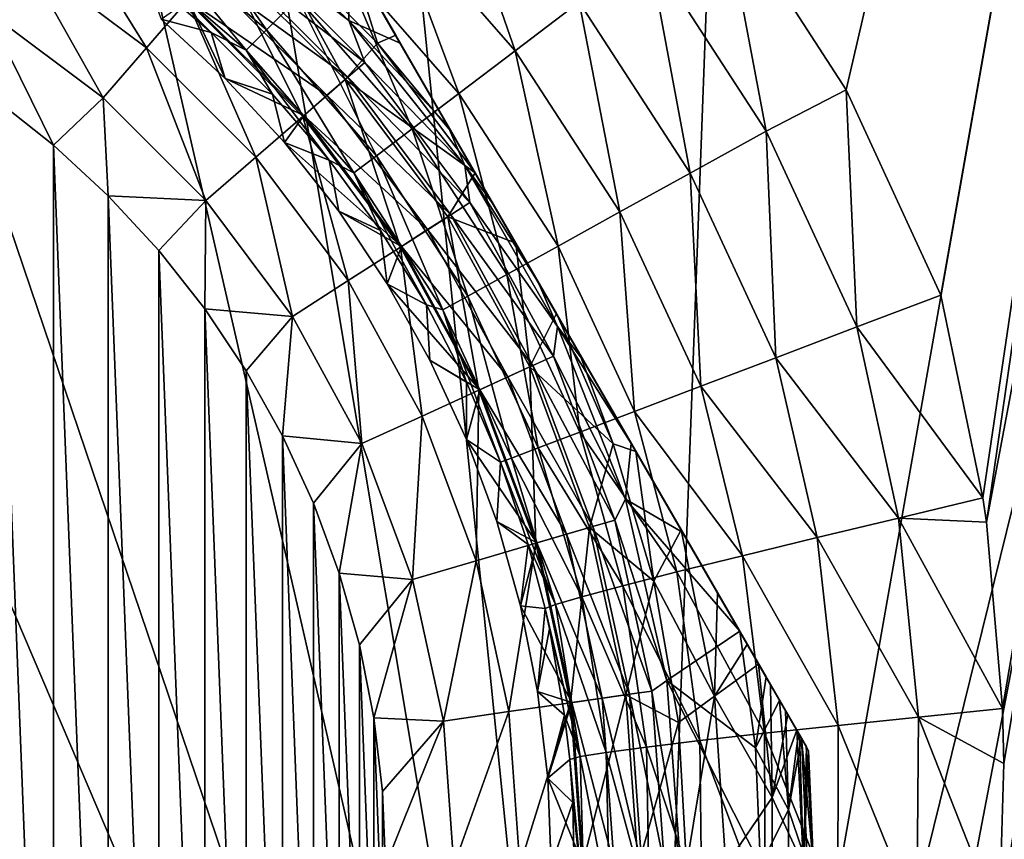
# Model space of a CAD drawing. Header units: metres. Extents: x -42 to 163, y -93 to 90.
# Tile 75 of 232: x 46.97 to 54.49, y -23.83 to -17.57. Entities that reach past the tile are written whole.
import ezdxf

# ---------------------------------------------------------------- set-up
doc = ezdxf.new("R2010")
doc.units = ezdxf.units.M
doc.layers.add('solid_500770_SW0001', color=7, linetype='CONTINUOUS')

msp = doc.modelspace()

# ---------------------------------------------------------------- linework, layer by layer
at = {"layer": 'solid_500770_SW0001'}
for points in [[(56.514248, -38.315102, -12.948243), (18.35524, -1.03225, -12.923228), (18.5, 0, -12.95)], [(56.514248, -38.315102, -12.948243), (18.5, 0, -12.95), (51.630558, -33.130558, -12.95)], [(43.829685, -14.84155, -12.95), (51.630558, -33.130558, -12.95), (18.5, 0, -12.95)], [(53.27861, -18.107286, 12.95), (57.427971, -0.25179, 12.95), (52.331524, -16.644592, 12.95)], [(53.27861, -18.107286, 12.95), (54.003281, -19.674183, 12.95), (57.427971, -0.25179, 12.95)], [(57.427971, -0.25179, 12.95), (54.003281, -19.674183, 12.95), (54.3237, -21.221928, 12.93681)], [(57.427971, -0.25179, 12.95), (54.3237, -21.221928, 12.93681), (54.35017, -21.407619, 12.934045)], [(58.308689, -0.407089, 12.919084), (57.427971, -0.25179, 12.95), (54.35017, -21.407619, 12.934045)], [(58.308689, -0.407089, 12.919084), (54.38517, -25.144787, 12.881929), (53.413803, -32.350239, 12.84819)], [(59.185207, -0.561641, 12.826481), (58.308689, -0.407089, 12.919084), (53.413803, -32.350239, 12.84819)], [(58.308689, -0.407089, 12.919084), (54.35017, -21.407619, 12.934045), (54.473038, -22.830414, 12.9105)], [(58.308689, -0.407089, 12.919084), (54.447483, -24.462563, 12.887679), (54.38517, -25.144787, 12.881929)], [(58.308689, -0.407089, 12.919084), (54.483219, -23.249458, 12.90375), (54.447483, -24.462563, 12.887679)], [(58.308689, -0.407089, 12.919084), (54.473038, -22.830414, 12.9105), (54.483219, -23.249458, 12.90375)], [(59.185207, -0.561641, 12.826481), (53.413803, -32.350239, 12.84819), (54.291561, -31.965981, 12.722188)], [(60.053333, -0.714711, 12.672635), (59.185207, -0.561641, 12.826481), (54.291561, -31.965981, 12.722188)], [(60.053333, -0.714711, 12.672635), (54.291561, -31.965981, 12.722188), (54.581406, -31.83931, 12.669272)], [(55.226353, -39.602997, -12.78924), (18.210615, -2.056118, -12.843356), (18.35524, -1.03225, -12.923228)], [(56.514248, -38.315102, -12.948243), (55.226353, -39.602997, -12.78924), (18.35524, -1.03225, -12.923228)], [(55.226353, -39.602997, -12.78924), (18.068186, -3.068632, -12.711252), (18.210615, -2.056118, -12.843356)], [(53.967102, -40.862244, -12.37532), (17.928152, -4.063536, -12.528332), (18.068186, -3.068632, -12.711252)], [(55.226353, -39.602997, -12.78924), (53.967102, -40.862244, -12.37532), (18.068186, -3.068632, -12.711252)], [(53.967102, -40.862244, -12.37532), (17.791296, -5.035288, -12.296576), (17.928152, -4.063536, -12.528332)], [(52.761547, -42.067799, -11.714679), (17.65856, -5.979468, -12.018324), (17.791296, -5.035288, -12.296576)], [(53.967102, -40.862244, -12.37532), (52.761547, -42.067799, -11.714679), (17.791296, -5.035288, -12.296576)], [(52.761547, -42.067799, -11.714679), (17.530245, -6.890572, -11.696586), (17.65856, -5.979468, -12.018324)], [(51.633751, -43.195599, -10.820447), (17.407103, -7.765442, -11.334347), (17.530245, -6.890572, -11.696586)], [(52.761547, -42.067799, -11.714679), (51.633751, -43.195599, -10.820447), (17.530245, -6.890572, -11.696586)], [(51.633751, -43.195599, -10.820447), (17.289606, -8.601012, -10.934836), (17.407103, -7.765442, -11.334347)], [(51.633751, -43.195599, -10.820447), (17.177889, -9.394261, -10.501533), (17.289606, -8.601012, -10.934836)], [(50.606339, -44.223011, -9.710581), (17.072445, -10.143663, -10.037726), (17.177889, -9.394261, -10.501533)], [(51.633751, -43.195599, -10.820447), (50.606339, -44.223011, -9.710581), (17.177889, -9.394261, -10.501533)], [(50.606339, -44.223011, -9.710581), (16.973396, -10.847627, -9.546817), (17.072445, -10.143663, -10.037726)], [(49.699722, -45.129623, -8.407207), (16.880825, -11.505233, -9.032024), (16.973396, -10.847627, -9.546817)], [(50.606339, -44.223011, -9.710581), (49.699722, -45.129623, -8.407207), (16.973396, -10.847627, -9.546817)], [(49.699722, -45.129623, -8.407207), (16.79487, -12.116113, -8.49642), (16.880825, -11.505233, -9.032024)], [(49.699722, -45.129623, -8.407207), (16.642687, -13.197508, -7.374191), (16.79487, -12.116113, -8.49642)], [(49.699657, -45.129688, 8.4071), (16.794886, -12.116011, 8.496514), (16.6427, -13.197419, 7.374295)], [(49.699657, -45.129688, 8.4071), (35.635506, -30.935335, 8.513803), (16.794886, -12.116011, 8.496514)], [(48.931927, -45.897423, -6.93625), (16.516392, -14.094997, -6.200139), (16.642687, -13.197508, -7.374191)], [(48.931873, -45.897476, 6.936131), (16.6427, -13.197419, 7.374295), (16.516403, -14.094914, 6.200261)], [(49.699722, -45.129623, -8.407207), (48.931927, -45.897423, -6.93625), (16.642687, -13.197508, -7.374191)], [(48.931873, -45.897476, 6.936131), (49.699657, -45.129688, 8.4071), (16.6427, -13.197419, 7.374295)], [(48.318233, -46.511116, -5.326939), (16.415119, -14.814549, -4.990705), (16.516392, -14.094997, -6.200139)], [(48.318192, -46.511158, 5.32681), (16.516403, -14.094914, 6.200261), (16.415131, -14.814468, 4.99086)], [(48.931927, -45.897423, -6.93625), (48.318233, -46.511116, -5.326939), (16.516392, -14.094997, -6.200139)], [(48.318192, -46.511158, 5.32681), (48.931873, -45.897476, 6.936131), (16.516403, -14.094914, 6.200261)], [(47.870903, -46.958447, -3.611315), (16.337788, -15.364034, -3.757375), (16.415119, -14.814549, -4.990705)], [(48.318192, -46.511158, 5.32681), (16.415131, -14.814468, 4.99086), (16.337799, -15.363949, 3.757596)], [(48.318233, -46.511116, -5.326939), (47.870903, -46.958447, -3.611315), (16.415119, -14.814549, -4.990705)], [(43.829685, -14.84155, -12.95), (45.7845, -15.884066, -12.95), (51.630558, -33.130558, -12.95)], [(47.870903, -46.958447, -3.611315), (16.28339, -15.750718, -2.508), (16.337788, -15.364034, -3.757375)], [(47.870872, -46.958473, 3.611179), (16.337799, -15.363949, 3.757596), (16.2834, -15.750665, 2.508222)], [(47.870872, -46.958473, 3.611179), (48.318192, -46.511158, 5.32681), (16.337799, -15.363949, 3.757596)], [(52.992748, -23.15242, 25.5), (48.520611, -15.406454, 25.5), (48.520611, -15.406454, 29.5)], [(52.992748, -23.15242, 29.5), (52.992748, -23.15242, 25.5), (48.520611, -15.406454, 29.5)], [(48.537724, -15.436097, 29.88092), (52.992748, -23.15242, 29.5), (48.520611, -15.406454, 29.5)], [(52.973717, -23.119461, 25.098352), (48.539639, -15.439414, 25.098349), (48.520611, -15.406454, 25.5)], [(52.992748, -23.15242, 25.5), (52.973717, -23.119461, 25.098352), (48.520611, -15.406454, 25.5)], [(48.537724, -15.436097, 29.88092), (52.975628, -23.122772, 29.880962), (52.992748, -23.15242, 29.5)], [(48.537724, -15.436097, 29.88092), (48.589848, -15.526376, 30.260981), (52.975628, -23.122772, 29.880962)], [(52.93903, -23.059381, 24.828465), (48.574326, -15.499493, 24.828463), (48.539639, -15.439414, 25.098349)], [(52.973717, -23.119461, 25.098352), (52.93903, -23.059381, 24.828465), (48.539639, -15.439414, 25.098349)], [(52.915607, -23.018812, 24.697607), (48.597752, -15.540066, 24.697596), (48.574326, -15.499493, 24.828463)], [(52.93903, -23.059381, 24.828465), (52.915607, -23.018812, 24.697607), (48.574326, -15.499493, 24.828463)], [(48.589848, -15.526376, 30.260981), (52.923496, -23.032473, 30.261061), (52.975628, -23.122772, 29.880962)], [(48.589848, -15.526376, 30.260981), (48.61105, -15.563101, 30.367167), (52.923496, -23.032473, 30.261061)], [(52.815235, -22.844961, 24.299749), (48.698124, -15.713917, 24.299744), (48.597752, -15.540066, 24.697596)], [(52.915607, -23.018812, 24.697607), (52.815235, -22.844961, 24.299749), (48.597752, -15.540066, 24.697596)], [(48.61105, -15.563101, 30.367167), (52.902306, -22.995773, 30.367165), (52.923496, -23.032473, 30.261061)], [(48.61105, -15.563101, 30.367167), (48.679474, -15.681611, 30.638638), (52.902306, -22.995773, 30.367165)], [(48.679474, -15.681611, 30.638638), (52.833847, -22.877201, 30.638762), (52.902306, -22.995773, 30.367165)], [(48.679474, -15.681611, 30.638638), (48.810745, -15.908984, 31.010653), (52.833847, -22.877201, 30.638762)], [(47.598915, -47.230434, -1.823827), (16.251156, -15.979367, -1.252469), (16.28339, -15.750718, -2.508)], [(47.598904, -47.230446, 1.823686), (16.2834, -15.750665, 2.508222), (16.25116, -15.979352, 1.252599)], [(47.870903, -46.958447, -3.611315), (47.598915, -47.230434, -1.823827), (16.28339, -15.750718, -2.508)], [(47.598904, -47.230446, 1.823686), (47.870872, -46.958473, 3.611179), (16.2834, -15.750665, 2.508222)], [(52.771542, -22.769283, 24.167925), (48.741814, -15.789592, 24.167923), (48.698124, -15.713917, 24.299744)], [(52.815235, -22.844961, 24.299749), (52.771542, -22.769283, 24.167925), (48.698124, -15.713917, 24.299744)], [(52.667637, -22.589312, 23.908485), (48.845718, -15.96956, 23.908489), (48.741814, -15.789592, 24.167923)], [(52.771542, -22.769283, 24.167925), (52.667637, -22.589312, 23.908485), (48.741814, -15.789592, 24.167923)], [(45.7845, -15.884066, -12.95), (47.857407, -16.670916, -12.95), (51.630558, -33.130558, -12.95)], [(48.810745, -15.908984, 31.010653), (52.702545, -22.649778, 31.010807), (52.833847, -22.877201, 30.638762)], [(48.810745, -15.908984, 31.010653), (48.902493, -16.067894, 31.211136), (52.702545, -22.649778, 31.010807)], [(47.598904, -47.230446, 1.823686), (16.25116, -15.979352, 1.252599), (16.240602, -16.054668)], [(47.507648, -47.321697, -0.000071), (16.240602, -16.054668), (16.251156, -15.979367, -1.252469)], [(47.598915, -47.230434, -1.823827), (47.507648, -47.321697, -0.000071), (16.251156, -15.979367, -1.252469)], [(52.466721, -22.241316, 23.533098), (49.046638, -16.317558, 23.533098), (48.845718, -15.96956, 23.908489)], [(52.667637, -22.589312, 23.908485), (52.466721, -22.241316, 23.533098), (48.845718, -15.96956, 23.908489)], [(47.507648, -47.321697, -0.000071), (47.598904, -47.230446, 1.823686), (16.240602, -16.054668)], [(48.902493, -16.067894, 31.211136), (52.610874, -22.491001, 31.211113), (52.702545, -22.649778, 31.010807)], [(48.902493, -16.067894, 31.211136), (48.988934, -16.217615, 31.371361), (52.610874, -22.491001, 31.211113)], [(48.988934, -16.217615, 31.371361), (52.524231, -22.340927, 31.371685), (52.610874, -22.491001, 31.211113)], [(48.988934, -16.217615, 31.371361), (49.216488, -16.61175, 31.706327), (52.524231, -22.340927, 31.371685)], [(49.787052, -16.705582, 13.531539), (50.752907, -17.809597, 13.531539), (50.218281, -16.270418, 13.212397)], [(50.752907, -17.809597, 13.531539), (51.24152, -17.440033, 13.212397), (50.218281, -16.270418, 13.212397)], [(52.031822, -21.48805, 22.924112), (49.481548, -17.070848, 22.924093), (49.046638, -16.317558, 23.533098)], [(52.466721, -22.241316, 23.533098), (52.031822, -21.48805, 22.924112), (49.046638, -16.317558, 23.533098)], [(47.882679, -16.816441, 15.088905), (48.852074, -17.649094, 15.088905), (48.085091, -16.543711, 14.487391)], [(48.852074, -17.649094, 15.088905), (49.091141, -17.407846, 14.487391), (48.085091, -16.543711, 14.487391)], [(49.482861, -17.577602, 22.104425), (48.4436, -16.61331, 22.104425), (49.481548, -17.070848, 22.924093)], [(48.659901, -16.954506, 21.891552), (48.4436, -16.61331, 22.104425), (49.482861, -17.577602, 22.104425)], [(49.216488, -16.61175, 31.706327), (49.493607, -17.091734, 32), (52.296574, -21.946613, 31.706694)], [(49.216488, -16.61175, 31.706327), (52.296574, -21.946613, 31.706694), (52.524231, -22.340927, 31.371685)], [(47.250832, -16.682806, 33.097553), (46.994377, -17.081858, 33.318897), (47.937672, -17.788002, 33.318897)], [(48.24831, -17.429508, 33.097553), (47.250832, -16.682806, 33.097553), (47.937672, -17.788002, 33.318897)], [(47.857407, -16.670916, -12.95), (48.928162, -16.964266, -12.95), (51.630558, -33.130558, -12.95)], [(52.331524, -16.644592, 12.95), (51.769756, -17.040501, 13.016142), (52.668018, -18.422485, 13.016142)], [(53.27861, -18.107286, 12.95), (52.331524, -16.644592, 12.95), (52.668018, -18.422485, 13.016142)], [(49.40667, -17.089434, 13.961818), (50.321903, -18.135588, 13.961818), (49.787052, -16.705582, 13.531539)], [(50.321903, -18.135588, 13.961818), (50.752907, -17.809597, 13.531539), (49.787052, -16.705582, 13.531539)], [(47.752464, -16.991894, 15.744217), (48.698277, -17.804293, 15.744217), (47.882679, -16.816441, 15.088905)], [(48.698277, -17.804293, 15.744217), (48.852074, -17.649094, 15.088905), (47.882679, -16.816441, 15.088905)], [(53.548096, -32.291439, -12.832206), (56.170609, -16.989338, -12.842105), (56.782677, -16.784653, -12.755604)], [(54.49062, -31.879004, -12.686459), (53.548096, -32.291439, -12.832206), (56.782677, -16.784653, -12.755604)], [(48.529018, -17.105549, 32.797123), (49.453323, -18.029854, 32.797123), (48.817577, -16.866383, 32.426758)], [(49.453323, -18.029854, 32.797123), (49.700817, -17.750795, 32.426758), (48.817577, -16.866383, 32.426758)], [(49.493607, -17.091734, 32), (48.817577, -16.866383, 32.426758), (49.700817, -17.750795, 32.426758)], [(47.752464, -16.991894, 15.744217), (47.925377, -17.237068, 16.424362), (48.429787, -17.670322, 16.424362)], [(47.752464, -16.991894, 15.744217), (48.429787, -17.670322, 16.424362), (48.698277, -17.804293, 15.744217)], [(48.546883, -17.084936, 21.715334), (48.659901, -16.954506, 21.891552), (49.60437, -17.898973, 21.891552)], [(49.60437, -17.898973, 21.891552), (48.659901, -16.954506, 21.891552), (49.482861, -17.577602, 22.104425)], [(48.928162, -16.964266, -12.95), (50.015373, -17.188921, -12.95), (51.630558, -33.130558, -12.95)], [(52.593307, -32.708866, -12.920412), (55.570568, -17.15641, -12.902661), (56.170609, -16.989338, -12.842105)], [(53.548096, -32.291439, -12.832206), (52.593307, -32.708866, -12.920412), (56.170609, -16.989338, -12.842105)], [(51.24152, -17.440033, 13.212397), (52.088432, -18.743013, 13.212397), (51.769756, -17.040501, 13.016142)], [(52.088432, -18.743013, 13.212397), (52.668018, -18.422485, 13.016142), (51.769756, -17.040501, 13.016142)], [(46.994377, -17.081858, 33.318897), (46.721024, -17.507202, 33.454422), (47.606571, -18.170115, 33.454422)], [(47.937672, -17.788002, 33.318897), (46.994377, -17.081858, 33.318897), (47.606571, -18.170115, 33.454422)], [(49.129368, -18.310566, 33.097553), (48.529018, -17.105549, 32.797123), (48.24831, -17.429508, 33.097553)], [(48.409054, -17.243998, 21.58672), (48.546883, -17.084936, 21.715334), (49.473938, -18.011993, 21.715334)], [(49.129368, -18.310566, 33.097553), (49.453323, -18.029854, 32.797123), (48.529018, -17.105549, 32.797123)], [(49.473938, -18.011993, 21.715334), (48.546883, -17.084936, 21.715334), (49.60437, -17.898973, 21.891552)], [(49.091141, -17.407846, 14.487391), (49.964378, -18.406002, 14.487391), (49.40667, -17.089434, 13.961818)], [(49.964378, -18.406002, 14.487391), (50.321903, -18.135588, 13.961818), (49.40667, -17.089434, 13.961818)], [(51.638741, -20.807215, 22.517784), (49.87463, -17.751686, 22.517771), (49.481548, -17.070848, 22.924093)], [(49.482861, -17.577602, 22.104425), (49.481548, -17.070848, 22.924093), (49.87463, -17.751686, 22.517771)], [(52.031822, -21.48805, 22.924112), (51.638741, -20.807215, 22.517784), (49.481548, -17.070848, 22.924093)], [(49.839668, -17.691132, 32.240616), (49.493607, -17.091734, 32), (49.700817, -17.750795, 32.426758)], [(52.019749, -21.46714, 32), (49.493607, -17.091734, 32), (49.839668, -17.691132, 32.240616)], [(52.296574, -21.946613, 31.706694), (49.493607, -17.091734, 32), (52.019749, -21.46714, 32)], [(50.015373, -17.188921, -12.95), (52.213558, -17.42835, -12.95), (51.630558, -33.130558, -12.95)], [(55.570568, -17.15641, -12.902661), (51.630558, -33.130558, -12.95), (54.406155, -17.389357, -12.95)], [(52.593307, -32.708866, -12.920412), (51.630558, -33.130558, -12.95), (55.570568, -17.15641, -12.902661)], [(48.048164, -17.567837, 21.500164), (48.429787, -17.670322, 16.424362), (47.925377, -17.237068, 16.424362)], [(49.314877, -18.14982, 21.58672), (48.254803, -17.422012, 21.513536), (48.409054, -17.243998, 21.58672)], [(49.314877, -18.14982, 21.58672), (48.409054, -17.243998, 21.58672), (49.473938, -18.011993, 21.715334)], [(48.24831, -17.429508, 33.097553), (47.937672, -17.788002, 33.318897), (48.770874, -18.621202, 33.318897)], [(48.254803, -17.422012, 21.513536), (48.538124, -18.02075, 21.500164), (48.048164, -17.567837, 21.500164)], [(49.129368, -18.310566, 33.097553), (48.24831, -17.429508, 33.097553), (48.770874, -18.621202, 33.318897)], [(48.254803, -17.422012, 21.513536), (49.136864, -18.304071, 21.513536), (48.538124, -18.02075, 21.500164)], [(49.314877, -18.14982, 21.58672), (49.136864, -18.304071, 21.513536), (48.254803, -17.422012, 21.513536)], [(48.852074, -17.649094, 15.088905), (49.693501, -18.610882, 15.088905), (49.091141, -17.407846, 14.487391)], [(49.693501, -18.610882, 15.088905), (49.964378, -18.406002, 14.487391), (49.091141, -17.407846, 14.487391)], [(50.752907, -17.809597, 13.531539), (51.552319, -19.039501, 13.531539), (51.24152, -17.440033, 13.212397)], [(51.552319, -19.039501, 13.531539), (52.088432, -18.743013, 13.212397), (51.24152, -17.440033, 13.212397)], [(52.213558, -17.42835, -12.95), (54.406155, -17.389357, -12.95), (51.630558, -33.130558, -12.95)], [(46.721024, -17.507202, 33.454422), (46.781483, -18.179422, 33.5), (47.227589, -18.531277, 33.5)], [(47.606571, -18.170115, 33.454422), (46.721024, -17.507202, 33.454422), (47.227589, -18.531277, 33.5)], [(48.048164, -17.567837, 21.500164), (48.538124, -18.02075, 21.500164), (48.429787, -17.670322, 16.424362)], [(49.482861, -17.577602, 22.104425), (49.87463, -17.751686, 22.517771), (50.23856, -18.38203, 22.269699)], [(50.366795, -18.686018, 22.104425), (49.482861, -17.577602, 22.104425), (50.23856, -18.38203, 22.269699)], [(49.60437, -17.898973, 21.891552), (49.482861, -17.577602, 22.104425), (50.366795, -18.686018, 22.104425)], [(48.698277, -17.804293, 15.744217), (49.519234, -18.742685, 15.744217), (48.852074, -17.649094, 15.088905)], [(49.519234, -18.742685, 15.744217), (49.693501, -18.610882, 15.088905), (48.852074, -17.649094, 15.088905)], [(48.538124, -18.02075, 21.500164), (48.899529, -18.140942, 16.424362), (48.429787, -17.670322, 16.424362)], [(48.698277, -17.804293, 15.744217), (48.429787, -17.670322, 16.424362), (48.899529, -18.140942, 16.424362)], [(50.27029, -18.436987, 32.404892), (49.839668, -17.691132, 32.240616), (49.700817, -17.750795, 32.426758)], [(51.673664, -20.867704, 32.240627), (49.839668, -17.691132, 32.240616), (50.27029, -18.436987, 32.404892)], [(51.673664, -20.867704, 32.240627), (52.019749, -21.46714, 32), (49.839668, -17.691132, 32.240616)], [(47.937672, -17.788002, 33.318897), (47.606571, -18.170115, 33.454422), (48.38876, -18.952305, 33.454422)], [(48.770874, -18.621202, 33.318897), (47.937672, -17.788002, 33.318897), (48.38876, -18.952305, 33.454422)], [(48.698277, -17.804293, 15.744217), (48.899529, -18.140942, 16.424362), (49.331844, -18.646158, 16.424362)], [(48.698277, -17.804293, 15.744217), (49.331844, -18.646158, 16.424362), (49.519234, -18.742685, 15.744217)], [(49.453323, -18.029854, 32.797123), (50.446606, -18.742376, 32.440056), (49.700817, -17.750795, 32.426758)], [(50.27029, -18.436987, 32.404892), (49.700817, -17.750795, 32.426758), (50.446606, -18.742376, 32.440056)], [(51.274811, -20.176867, 22.269707), (50.23856, -18.38203, 22.269699), (49.87463, -17.751686, 22.517771)], [(51.638741, -20.807215, 22.517784), (51.274811, -20.176867, 22.269707), (49.87463, -17.751686, 22.517771)], [(50.321903, -18.135588, 13.961818), (51.079418, -19.301031, 13.961818), (50.752907, -17.809597, 13.531539)], [(51.079418, -19.301031, 13.961818), (51.552319, -19.039501, 13.531539), (50.752907, -17.809597, 13.531539)], [(49.473938, -18.011993, 21.715334), (49.60437, -17.898973, 21.891552), (50.404812, -18.968241, 21.891552)], [(50.404812, -18.968241, 21.891552), (49.60437, -17.898973, 21.891552), (50.366795, -18.686018, 22.104425)], [(48.538124, -18.02075, 21.500164), (48.991035, -18.51071, 21.500164), (48.899529, -18.140942, 16.424362)], [(49.136864, -18.304071, 21.513536), (48.991035, -18.51071, 21.500164), (48.538124, -18.02075, 21.500164)], [(49.876068, -19.308044, 33.097553), (49.453323, -18.029854, 32.797123), (49.129368, -18.310566, 33.097553)], [(49.314877, -18.14982, 21.58672), (49.473938, -18.011993, 21.715334), (50.259624, -19.061548, 21.715334)], [(49.453323, -18.029854, 32.797123), (50.236679, -19.076294, 32.797123), (50.446606, -18.742376, 32.440056)], [(49.876068, -19.308044, 33.097553), (50.236679, -19.076294, 32.797123), (49.453323, -18.029854, 32.797123)], [(50.259624, -19.061548, 21.715334), (49.473938, -18.011993, 21.715334), (50.404812, -18.968241, 21.891552)], [(53.27861, -18.107286, 12.95), (52.668018, -18.422485, 13.016142), (53.361076, -19.917953, 13.016142)], [(53.27861, -18.107286, 12.95), (53.361076, -19.917953, 13.016142), (54.003281, -19.674183, 12.95)], [(47.227589, -29.527599, 33.5), (47.227589, -18.531277, 33.5), (46.781483, -18.179422, 33.5)], [(46.781483, -29.879452, 33.5), (47.227589, -29.527599, 33.5), (46.781483, -18.179422, 33.5)], [(47.606571, -18.170115, 33.454422), (47.227589, -18.531277, 33.5), (47.644516, -18.916883, 33.5)], [(48.38876, -18.952305, 33.454422), (47.606571, -18.170115, 33.454422), (47.644516, -18.916883, 33.5)], [(48.991035, -18.51071, 21.500164), (49.331844, -18.646158, 16.424362), (48.899529, -18.140942, 16.424362)], [(50.082565, -19.175335, 21.58672), (49.136864, -18.304071, 21.513536), (49.314877, -18.14982, 21.58672)], [(50.082565, -19.175335, 21.58672), (49.314877, -18.14982, 21.58672), (50.259624, -19.061548, 21.715334)], [(49.964378, -18.406002, 14.487391), (50.687138, -19.517973, 14.487391), (50.321903, -18.135588, 13.961818)], [(50.687138, -19.517973, 14.487391), (51.079418, -19.301031, 13.961818), (50.321903, -18.135588, 13.961818)], [(49.129368, -18.310566, 33.097553), (48.770874, -18.621202, 33.318897), (49.477016, -19.564499, 33.318897)], [(49.136864, -18.304071, 21.513536), (49.884411, -19.302681, 21.513536), (48.991035, -18.51071, 21.500164)], [(49.876068, -19.308044, 33.097553), (49.129368, -18.310566, 33.097553), (49.477016, -19.564499, 33.318897)], [(50.082565, -19.175335, 21.58672), (49.884411, -19.302681, 21.513536), (49.136864, -18.304071, 21.513536)], [(49.693501, -18.610882, 15.088905), (50.389927, -19.682341, 15.088905), (49.964378, -18.406002, 14.487391)], [(50.389927, -19.682341, 15.088905), (50.687138, -19.517973, 14.487391), (49.964378, -18.406002, 14.487391)], [(50.927635, -19.575542, 22.152489), (50.585739, -18.983358, 22.152487), (50.23856, -18.38203, 22.269699)], [(50.366795, -18.686018, 22.104425), (50.23856, -18.38203, 22.269699), (50.585739, -18.983358, 22.152487)], [(51.274811, -20.176867, 22.269707), (50.927635, -19.575542, 22.152489), (50.23856, -18.38203, 22.269699)], [(51.242985, -20.121744, 32.404915), (50.27029, -18.436987, 32.404892), (50.446606, -18.742376, 32.440056)], [(51.673664, -20.867704, 32.240627), (50.27029, -18.436987, 32.404892), (51.242985, -20.121744, 32.404915)], [(52.088432, -18.743013, 13.212397), (52.741871, -20.15299, 13.212397), (52.668018, -18.422485, 13.016142)], [(52.741871, -20.15299, 13.212397), (53.361076, -19.917953, 13.016142), (52.668018, -18.422485, 13.016142)], [(47.644516, -29.141991, 33.5), (47.644516, -18.916883, 33.5), (47.227589, -18.531277, 33.5)], [(47.227589, -29.527599, 33.5), (47.644516, -29.141991, 33.5), (47.227589, -18.531277, 33.5)], [(48.991035, -18.51071, 21.500164), (49.404114, -19.034693, 21.500164), (49.331844, -18.646158, 16.424362)], [(49.884411, -19.302681, 21.513536), (49.404114, -19.034693, 21.500164), (48.991035, -18.51071, 21.500164)], [(48.770874, -18.621202, 33.318897), (48.38876, -18.952305, 33.454422), (49.05167, -19.837851, 33.454422)], [(49.477016, -19.564499, 33.318897), (48.770874, -18.621202, 33.318897), (49.05167, -19.837851, 33.454422)], [(49.519234, -18.742685, 15.744217), (50.198723, -19.788082, 15.744217), (49.693501, -18.610882, 15.088905)], [(50.198723, -19.788082, 15.744217), (50.389927, -19.682341, 15.088905), (49.693501, -18.610882, 15.088905)], [(49.404114, -19.034693, 21.500164), (49.724194, -19.183004, 16.424362), (49.331844, -18.646158, 16.424362)], [(49.519234, -18.742685, 15.744217), (49.331844, -18.646158, 16.424362), (49.724194, -19.183004, 16.424362)], [(50.366795, -18.686018, 22.104425), (50.585739, -18.983358, 22.152487), (50.927635, -19.575542, 22.152489)], [(51.075653, -19.913797, 22.104425), (50.366795, -18.686018, 22.104425), (50.927635, -19.575542, 22.152489)], [(50.404812, -18.968241, 21.891552), (50.366795, -18.686018, 22.104425), (51.075653, -19.913797, 22.104425)], [(49.519234, -18.742685, 15.744217), (49.724194, -19.183004, 16.424362), (50.074272, -19.748325, 16.424362)], [(49.519234, -18.742685, 15.744217), (50.074272, -19.748325, 16.424362), (50.198723, -19.788082, 15.744217)], [(50.236679, -19.076294, 32.797123), (50.75663, -19.27935, 32.463661), (50.446606, -18.742376, 32.440056)], [(51.066761, -19.816519, 32.440056), (50.446606, -18.742376, 32.440056), (50.75663, -19.27935, 32.463661)], [(51.242985, -20.121744, 32.404915), (50.446606, -18.742376, 32.440056), (51.066761, -19.816519, 32.440056)], [(51.552319, -19.039501, 13.531539), (52.169109, -20.370401, 13.531539), (52.088432, -18.743013, 13.212397)], [(52.169109, -20.370401, 13.531539), (52.741871, -20.15299, 13.212397), (52.088432, -18.743013, 13.212397)], [(48.029915, -28.724876, 33.5), (48.029915, -19.333998, 33.5), (47.644516, -18.916883, 33.5)], [(48.38876, -18.952305, 33.454422), (47.644516, -18.916883, 33.5), (48.029915, -19.333998, 33.5)], [(47.644516, -29.141991, 33.5), (48.029915, -28.724876, 33.5), (47.644516, -18.916883, 33.5)], [(48.38876, -18.952305, 33.454422), (48.029915, -19.333998, 33.5), (48.381535, -19.78026, 33.5)], [(49.05167, -19.837851, 33.454422), (48.38876, -18.952305, 33.454422), (48.381535, -19.78026, 33.5)], [(50.259624, -19.061548, 21.715334), (50.404812, -18.968241, 21.891552), (51.044937, -20.140539, 21.891552)], [(51.044937, -20.140539, 21.891552), (50.404812, -18.968241, 21.891552), (51.075653, -19.913797, 22.104425)], [(49.404114, -19.034693, 21.500164), (49.774803, -19.589472, 21.500164), (49.724194, -19.183004, 16.424362)], [(49.884411, -19.302681, 21.513536), (49.774803, -19.589472, 21.500164), (49.404114, -19.034693, 21.500164)], [(50.473213, -20.401636, 33.097553), (50.236679, -19.076294, 32.797123), (49.876068, -19.308044, 33.097553)], [(50.082565, -19.175335, 21.58672), (50.259624, -19.061548, 21.715334), (50.887947, -20.212234, 21.715334)], [(50.236679, -19.076294, 32.797123), (50.863136, -20.223564, 32.797123), (50.75663, -19.27935, 32.463661)], [(50.473213, -20.401636, 33.097553), (50.863136, -20.223564, 32.797123), (50.236679, -19.076294, 32.797123)], [(50.887947, -20.212234, 21.715334), (50.259624, -19.061548, 21.715334), (51.044937, -20.140539, 21.891552)], [(51.079418, -19.301031, 13.961818), (51.663883, -20.562176, 13.961818), (51.552319, -19.039501, 13.531539)], [(51.663883, -20.562176, 13.961818), (52.169109, -20.370401, 13.531539), (51.552319, -19.039501, 13.531539)], [(49.774803, -19.589472, 21.500164), (50.074272, -19.748325, 16.424362), (49.724194, -19.183004, 16.424362)], [(50.696499, -20.299665, 21.58672), (49.884411, -19.302681, 21.513536), (50.082565, -19.175335, 21.58672)], [(50.696499, -20.299665, 21.58672), (50.082565, -19.175335, 21.58672), (50.887947, -20.212234, 21.715334)], [(49.876068, -19.308044, 33.097553), (49.477016, -19.564499, 33.318897), (50.041725, -20.59869, 33.318897)], [(49.884411, -19.302681, 21.513536), (50.482235, -20.397516, 21.513536), (49.774803, -19.589472, 21.500164)], [(50.473213, -20.401636, 33.097553), (49.876068, -19.308044, 33.097553), (50.041725, -20.59869, 33.318897)], [(50.696499, -20.299665, 21.58672), (50.482235, -20.397516, 21.513536), (49.884411, -19.302681, 21.513536)], [(50.687138, -19.517973, 14.487391), (51.244789, -20.721256, 14.487391), (51.079418, -19.301031, 13.961818)], [(50.863136, -20.223564, 32.797123), (51.066761, -19.816519, 32.440056), (50.75663, -19.27935, 32.463661)], [(51.244789, -20.721256, 14.487391), (51.663883, -20.562176, 13.961818), (51.079418, -19.301031, 13.961818)], [(48.381535, -28.278614, 33.5), (48.381535, -19.78026, 33.5), (48.029915, -19.333998, 33.5)], [(48.029915, -28.724876, 33.5), (48.381535, -28.278614, 33.5), (48.029915, -19.333998, 33.5)], [(50.389927, -19.682341, 15.088905), (50.927258, -20.841784, 15.088905), (50.687138, -19.517973, 14.487391)], [(50.927258, -20.841784, 15.088905), (51.244789, -20.721256, 14.487391), (50.687138, -19.517973, 14.487391)], [(49.477016, -19.564499, 33.318897), (49.05167, -19.837851, 33.454422), (49.58181, -20.808727, 33.454422)], [(50.041725, -20.59869, 33.318897), (49.477016, -19.564499, 33.318897), (49.58181, -20.808727, 33.454422)], [(49.774803, -19.589472, 21.500164), (50.100822, -20.171623, 21.500164), (50.074272, -19.748325, 16.424362)], [(50.482235, -20.397516, 21.513536), (50.100822, -20.171623, 21.500164), (49.774803, -19.589472, 21.500164)], [(51.075653, -19.913797, 22.104425), (50.927635, -19.575542, 22.152489), (51.274811, -20.176867, 22.269707)], [(50.198723, -19.788082, 15.744217), (50.722984, -20.919321, 15.744217), (50.389927, -19.682341, 15.088905)], [(50.722984, -20.919321, 15.744217), (50.927258, -20.841784, 15.088905), (50.389927, -19.682341, 15.088905)], [(53.361076, -19.917953, 13.016142), (54.3237, -21.221928, 12.93681), (54.003281, -19.674183, 12.95)], [(50.100822, -20.171623, 21.500164), (50.38002, -20.338799, 16.424362), (50.074272, -19.748325, 16.424362)], [(50.198723, -19.788082, 15.744217), (50.074272, -19.748325, 16.424362), (50.38002, -20.338799, 16.424362)], [(48.697041, -27.806082, 33.5), (48.697041, -20.252792, 33.5), (48.381535, -19.78026, 33.5)], [(49.05167, -19.837851, 33.454422), (48.381535, -19.78026, 33.5), (48.697041, -20.252792, 33.5)], [(48.381535, -28.278614, 33.5), (48.697041, -27.806082, 33.5), (48.381535, -19.78026, 33.5)], [(49.05167, -19.837851, 33.454422), (48.697041, -20.252792, 33.5), (48.974377, -20.748432, 33.5)], [(49.58181, -20.808727, 33.454422), (49.05167, -19.837851, 33.454422), (48.974377, -20.748432, 33.5)], [(50.198723, -19.788082, 15.744217), (50.38002, -20.338799, 16.424362), (50.639641, -20.950956, 16.424362)], [(50.198723, -19.788082, 15.744217), (50.639641, -20.950956, 16.424362), (50.722984, -20.919321, 15.744217)], [(50.863136, -20.223564, 32.797123), (51.501011, -20.810598, 32.426758), (51.066761, -19.816519, 32.440056)], [(51.242985, -20.121744, 32.404915), (51.066761, -19.816519, 32.440056), (51.501011, -20.810598, 32.426758)], [(51.044937, -20.140539, 21.891552), (51.075653, -19.913797, 22.104425), (51.593601, -21.233513, 22.104425)], [(51.075653, -19.913797, 22.104425), (51.274811, -20.176867, 22.269707), (51.638741, -20.807215, 22.517784)], [(51.593601, -21.233513, 22.104425), (51.075653, -19.913797, 22.104425), (51.638741, -20.807215, 22.517784)], [(53.677849, -21.377043, 13.026825), (53.361076, -19.917953, 13.016142), (52.741871, -20.15299, 13.212397)], [(53.677849, -21.377043, 13.026825), (54.3237, -21.221928, 12.93681), (53.361076, -19.917953, 13.016142)], [(50.887947, -20.212234, 21.715334), (51.044937, -20.140539, 21.891552), (51.511707, -21.392004, 21.891552)], [(51.511707, -21.392004, 21.891552), (51.044937, -20.140539, 21.891552), (51.593601, -21.233513, 22.104425)], [(51.673664, -20.867704, 32.240627), (51.242985, -20.121744, 32.404915), (51.501011, -20.810598, 32.426758)], [(50.100822, -20.171623, 21.500164), (50.380165, -20.777559, 21.500164), (50.38002, -20.338799, 16.424362)], [(50.482235, -20.397516, 21.513536), (50.380165, -20.777559, 21.500164), (50.100822, -20.171623, 21.500164)], [(50.908649, -21.569078, 33.097553), (50.863136, -20.223564, 32.797123), (50.473213, -20.401636, 33.097553)], [(50.696499, -20.299665, 21.58672), (50.887947, -20.212234, 21.715334), (51.346115, -21.440628, 21.715334)], [(50.863136, -20.223564, 32.797123), (51.319942, -21.448311, 32.797123), (51.501011, -20.810598, 32.426758)], [(50.908649, -21.569078, 33.097553), (51.319942, -21.448311, 32.797123), (50.863136, -20.223564, 32.797123)], [(51.346115, -21.440628, 21.715334), (50.887947, -20.212234, 21.715334), (51.511707, -21.392004, 21.891552)], [(53.058067, -21.525248, 13.238982), (52.741871, -20.15299, 13.212397), (52.169109, -20.370401, 13.531539)], [(53.677849, -21.377043, 13.026825), (52.741871, -20.15299, 13.212397), (53.058067, -21.525248, 13.238982)], [(48.974377, -27.310442, 33.5), (48.974377, -20.748432, 33.5), (48.697041, -20.252792, 33.5)], [(48.697041, -27.806082, 33.5), (48.974377, -27.310442, 33.5), (48.697041, -20.252792, 33.5)], [(51.144173, -21.499924, 21.58672), (50.482235, -20.397516, 21.513536), (50.696499, -20.299665, 21.58672)], [(51.144173, -21.499924, 21.58672), (50.696499, -20.299665, 21.58672), (51.346115, -21.440628, 21.715334)], [(50.380165, -20.777559, 21.500164), (50.639641, -20.950956, 16.424362), (50.38002, -20.338799, 16.424362)], [(52.487938, -21.663979, 13.565798), (52.169109, -20.370401, 13.531539), (51.663883, -20.562176, 13.961818)], [(53.058067, -21.525248, 13.238982), (52.169109, -20.370401, 13.531539), (52.487938, -21.663979, 13.565798)], [(50.473213, -20.401636, 33.097553), (50.041725, -20.59869, 33.318897), (50.45351, -21.702721, 33.318897)], [(50.482235, -20.397516, 21.513536), (50.918163, -21.566284, 21.513536), (50.380165, -20.777559, 21.500164)], [(50.908649, -21.569078, 33.097553), (50.473213, -20.401636, 33.097553), (50.45351, -21.702721, 33.318897)], [(51.144173, -21.499924, 21.58672), (50.918163, -21.566284, 21.513536), (50.482235, -20.397516, 21.513536)], [(50.041725, -20.59869, 33.318897), (49.58181, -20.808727, 33.454422), (49.96838, -21.845165, 33.454422)], [(50.45351, -21.702721, 33.318897), (50.041725, -20.59869, 33.318897), (49.96838, -21.845165, 33.454422)], [(51.987305, -21.78841, 13.995897), (51.663883, -20.562176, 13.961818), (51.244789, -20.721256, 14.487391)], [(52.487938, -21.663979, 13.565798), (51.663883, -20.562176, 13.961818), (51.987305, -21.78841, 13.995897)], [(49.211952, -26.794664, 33.5), (49.211952, -21.26421, 33.5), (48.974377, -20.748432, 33.5)], [(49.58181, -20.808727, 33.454422), (48.974377, -20.748432, 33.5), (49.211952, -21.26421, 33.5)], [(48.974377, -27.310442, 33.5), (49.211952, -26.794664, 33.5), (48.974377, -20.748432, 33.5)], [(51.573593, -21.894211, 14.51431), (51.244789, -20.721256, 14.487391), (50.927258, -20.841784, 15.088905)], [(51.987305, -21.78841, 13.995897), (51.244789, -20.721256, 14.487391), (51.573593, -21.894211, 14.51431)], [(49.58181, -20.808727, 33.454422), (49.211952, -21.26421, 33.5), (49.408352, -21.79715, 33.5)], [(49.96838, -21.845165, 33.454422), (49.58181, -20.808727, 33.454422), (49.408352, -21.79715, 33.5)], [(50.380165, -20.777559, 21.500164), (50.611103, -21.403545, 21.500164), (50.639641, -20.950956, 16.424362)], [(50.918163, -21.566284, 21.513536), (50.611103, -21.403545, 21.500164), (50.380165, -20.777559, 21.500164)], [(51.319942, -21.448311, 32.797123), (51.810726, -21.859699, 32.426758), (51.501011, -20.810598, 32.426758)], [(51.673664, -20.867704, 32.240627), (51.501011, -20.810598, 32.426758), (51.810726, -21.859699, 32.426758)], [(51.593601, -21.233513, 22.104425), (51.638741, -20.807215, 22.517784), (52.031822, -21.48805, 22.924112)], [(51.261204, -21.977695, 15.10299), (50.927258, -20.841784, 15.088905), (50.722984, -20.919321, 15.744217)], [(51.573593, -21.894211, 14.51431), (50.927258, -20.841784, 15.088905), (51.261204, -21.977695, 15.10299)], [(51.673664, -20.867704, 32.240627), (51.810726, -21.859699, 32.426758), (52.019749, -21.46714, 32)], [(50.611103, -21.403545, 21.500164), (50.850811, -21.57769, 16.417961), (50.639641, -20.950956, 16.424362)], [(51.061008, -22.035959, 15.741448), (50.722984, -20.919321, 15.744217), (50.639641, -20.950956, 16.424362)], [(51.061008, -22.035959, 15.741448), (50.639641, -20.950956, 16.424362), (50.850811, -21.57769, 16.417961)], [(51.261204, -21.977695, 15.10299), (50.722984, -20.919321, 15.744217), (51.061008, -22.035959, 15.741448)], [(49.408352, -26.261724, 33.5), (49.408352, -21.79715, 33.5), (49.211952, -21.26421, 33.5)], [(49.211952, -26.794664, 33.5), (49.408352, -26.261724, 33.5), (49.211952, -21.26421, 33.5)], [(51.511707, -21.392004, 21.891552), (51.593601, -21.233513, 22.104425), (51.909073, -22.615685, 22.104425)], [(51.593601, -21.233513, 22.104425), (52.031822, -21.48805, 22.924112), (52.466721, -22.241316, 23.533098)], [(51.909073, -22.615685, 22.104425), (51.593601, -21.233513, 22.104425), (52.466721, -22.241316, 23.533098)], [(53.677849, -21.377043, 13.026825), (54.35017, -21.407619, 12.934045), (54.3237, -21.221928, 12.93681)], [(50.611103, -21.403545, 21.500164), (50.792213, -22.045719, 21.500164), (50.850811, -21.57769, 16.417961)], [(50.918163, -21.566284, 21.513536), (50.792213, -22.045719, 21.500164), (50.611103, -21.403545, 21.500164)], [(51.346115, -21.440628, 21.715334), (51.511707, -21.392004, 21.891552), (51.795628, -22.697161, 21.891552)], [(51.795628, -22.697161, 21.891552), (51.511707, -21.392004, 21.891552), (51.909073, -22.615685, 22.104425)], [(53.677849, -21.377043, 13.026825), (53.058067, -21.525248, 13.238982), (53.832916, -22.896803, 13.018274)], [(53.677849, -21.377043, 13.026825), (54.473038, -22.830414, 12.9105), (54.35017, -21.407619, 12.934045)], [(53.677849, -21.377043, 13.026825), (53.832916, -22.896803, 13.018274), (54.473038, -22.830414, 12.9105)], [(51.173508, -22.786608, 33.097553), (51.319942, -21.448311, 32.797123), (50.908649, -21.569078, 33.097553)], [(51.416473, -22.751675, 21.58672), (50.918163, -21.566284, 21.513536), (51.144173, -21.499924, 21.58672)], [(51.144173, -21.499924, 21.58672), (51.346115, -21.440628, 21.715334), (51.624798, -22.721722, 21.715334)], [(51.416473, -22.751675, 21.58672), (51.144173, -21.499924, 21.58672), (51.624798, -22.721722, 21.715334)], [(51.173508, -22.786608, 33.097553), (51.597801, -22.725603, 32.797123), (51.319942, -21.448311, 32.797123)], [(51.319942, -21.448311, 32.797123), (51.597801, -22.725603, 32.797123), (51.810726, -21.859699, 32.426758)], [(51.624798, -22.721722, 21.715334), (51.346115, -21.440628, 21.715334), (51.795628, -22.697161, 21.891552)], [(52.274239, -22.737072, 32), (52.019749, -21.46714, 32), (51.810726, -21.859699, 32.426758)], [(52.296574, -21.946613, 31.706694), (52.019749, -21.46714, 32), (52.274239, -22.737072, 32)], [(50.908649, -21.569078, 33.097553), (50.45351, -21.702721, 33.318897), (50.703979, -22.854115, 33.318897)], [(51.173508, -22.786608, 33.097553), (50.908649, -21.569078, 33.097553), (50.703979, -22.854115, 33.318897)], [(50.918163, -21.566284, 21.513536), (51.183323, -22.785196, 21.513536), (50.792213, -22.045719, 21.500164)], [(50.792213, -22.045719, 21.500164), (50.979801, -22.066282, 16.407589), (50.850811, -21.57769, 16.417961)], [(51.061008, -22.035959, 15.741448), (50.850811, -21.57769, 16.417961), (50.979801, -22.066282, 16.407589)], [(51.416473, -22.751675, 21.58672), (51.183323, -22.785196, 21.513536), (50.918163, -21.566284, 21.513536)], [(53.058067, -21.525248, 13.238982), (52.487938, -21.663979, 13.565798), (53.218639, -22.95957, 13.242356)], [(53.058067, -21.525248, 13.238982), (53.218639, -22.95957, 13.242356), (53.832916, -22.896803, 13.018274)], [(50.45351, -21.702721, 33.318897), (49.96838, -21.845165, 33.454422), (50.203518, -22.926071, 33.454422)], [(50.703979, -22.854115, 33.318897), (50.45351, -21.702721, 33.318897), (50.203518, -22.926071, 33.454422)], [(52.487938, -21.663979, 13.565798), (51.987305, -21.78841, 13.995897), (52.65535, -23.019785, 13.574879)], [(52.487938, -21.663979, 13.565798), (52.65535, -23.019785, 13.574879), (53.218639, -22.95957, 13.242356)], [(49.562389, -25.714628, 33.5), (49.562389, -22.344246, 33.5), (49.408352, -21.79715, 33.5)], [(49.96838, -21.845165, 33.454422), (49.408352, -21.79715, 33.5), (49.562389, -22.344246, 33.5)], [(49.408352, -26.261724, 33.5), (49.562389, -25.714628, 33.5), (49.408352, -21.79715, 33.5)], [(51.987305, -21.78841, 13.995897), (51.573593, -21.894211, 14.51431), (52.161804, -23.075438, 14.004773)], [(51.987305, -21.78841, 13.995897), (52.161804, -23.075438, 14.004773), (52.65535, -23.019785, 13.574879)], [(49.96838, -21.845165, 33.454422), (49.562389, -22.344246, 33.5), (49.672928, -22.901423, 33.5)], [(50.203518, -22.926071, 33.454422), (49.96838, -21.845165, 33.454422), (49.672928, -22.901423, 33.5)], [(51.597801, -22.725603, 32.797123), (51.998199, -22.937376, 32.426758), (51.810726, -21.859699, 32.426758)], [(52.274239, -22.737072, 32), (51.810726, -21.859699, 32.426758), (51.998199, -22.937376, 32.426758)], [(51.573593, -21.894211, 14.51431), (51.261204, -21.977695, 15.10299), (51.754436, -23.12468, 14.517725)], [(51.573593, -21.894211, 14.51431), (51.754436, -23.12468, 14.517725), (52.161804, -23.075438, 14.004773)], [(52.296574, -21.946613, 31.706694), (52.274239, -22.737072, 32), (52.524231, -22.340927, 31.371685)], [(51.261204, -21.977695, 15.10299), (51.061008, -22.035959, 15.741448), (51.446812, -23.165867, 15.096656)], [(51.261204, -21.977695, 15.10299), (51.446812, -23.165867, 15.096656), (51.754436, -23.12468, 14.517725)], [(50.792213, -22.045719, 21.500164), (50.922382, -22.700125, 21.500164), (50.979801, -22.066282, 16.407589)], [(51.183323, -22.785196, 21.513536), (50.922382, -22.700125, 21.500164), (50.792213, -22.045719, 21.500164)], [(50.922382, -22.700125, 21.500164), (51.014889, -22.223236, 16.403286), (50.979801, -22.066282, 16.407589)], [(51.061008, -22.035959, 15.741448), (50.979801, -22.066282, 16.407589), (51.249165, -23.197634, 15.722291)], [(51.249165, -23.197634, 15.722291), (50.979801, -22.066282, 16.407589), (51.014889, -22.223236, 16.403286)], [(51.061008, -22.035959, 15.741448), (51.249165, -23.197634, 15.722291), (51.446812, -23.165867, 15.096656)], [(50.922382, -22.700125, 21.500164), (51.129459, -22.88205, 16.384085), (51.014889, -22.223236, 16.403286)], [(51.249165, -23.197634, 15.722291), (51.014889, -22.223236, 16.403286), (51.129459, -22.88205, 16.384085)], [(52.586338, -23.131823, 23.533098), (51.909073, -22.615685, 22.104425), (52.466721, -22.241316, 23.533098)], [(52.586338, -23.131823, 23.533098), (52.466721, -22.241316, 23.533098), (52.667637, -22.589312, 23.908485)], [(49.672928, -25.157454, 33.5), (49.672928, -22.901423, 33.5), (49.562389, -22.344246, 33.5)], [(49.562389, -25.714628, 33.5), (49.672928, -25.157454, 33.5), (49.562389, -22.344246, 33.5)], [(52.524231, -22.340927, 31.371685), (52.274239, -22.737072, 32), (52.610874, -22.491001, 31.211113)], [(52.714699, -23.510662, 31.2101), (52.610874, -22.491001, 31.211113), (52.274239, -22.737072, 32)], [(52.714699, -23.510662, 31.2101), (52.702545, -22.649778, 31.010807), (52.610874, -22.491001, 31.211113)], [(51.795628, -22.697161, 21.891552), (51.909073, -22.615685, 22.104425), (52.015018, -24.029438, 22.104425)], [(52.626316, -24.029438, 23.533098), (52.015018, -24.029438, 22.104425), (51.909073, -22.615685, 22.104425)], [(52.586338, -23.131823, 23.533098), (52.626316, -24.029438, 23.533098), (51.909073, -22.615685, 22.104425)], [(52.586338, -23.131823, 23.533098), (52.667637, -22.589312, 23.908485), (52.771542, -22.769283, 24.167925)], [(50.922382, -22.700125, 21.500164), (51.000809, -23.362726, 21.500164), (51.129459, -22.88205, 16.384085)], [(51.183323, -22.785196, 21.513536), (51.000809, -23.362726, 21.500164), (50.922382, -22.700125, 21.500164)], [(51.624798, -22.721722, 21.715334), (51.795628, -22.697161, 21.891552), (51.890915, -24.029438, 21.891552)], [(51.890915, -24.029438, 21.891552), (51.795628, -22.697161, 21.891552), (52.015018, -24.029438, 22.104425)], [(52.714699, -23.510662, 31.2101), (52.833847, -22.877201, 30.638762), (52.702545, -22.649778, 31.010807)], [(51.173508, -22.786608, 33.097553), (51.262394, -24.029438, 33.097553), (51.597801, -22.725603, 32.797123)], [(51.416473, -22.751675, 21.58672), (51.507858, -24.029438, 21.58672), (51.183323, -22.785196, 21.513536)], [(51.262394, -24.029438, 33.097553), (51.691055, -24.029438, 32.797123), (51.597801, -22.725603, 32.797123)], [(51.416473, -22.751675, 21.58672), (51.624798, -22.721722, 21.715334), (51.71833, -24.029438, 21.715334)], [(51.416473, -22.751675, 21.58672), (51.71833, -24.029438, 21.715334), (51.507858, -24.029438, 21.58672)], [(51.597801, -22.725603, 32.797123), (51.691055, -24.029438, 32.797123), (51.998199, -22.937376, 32.426758)], [(51.624798, -22.721722, 21.715334), (51.890915, -24.029438, 21.891552), (51.71833, -24.029438, 21.715334)], [(52.274239, -22.737072, 32), (51.998199, -22.937376, 32.426758), (52.060966, -24.029438, 32.426758)], [(52.359566, -24.029438, 32), (52.274239, -22.737072, 32), (52.060966, -24.029438, 32.426758)], [(52.714699, -23.510662, 31.2101), (52.274239, -22.737072, 32), (52.359566, -24.029438, 32)], [(52.839989, -23.604763, 24.167925), (52.586338, -23.131823, 23.533098), (52.771542, -22.769283, 24.167925)], [(52.839989, -23.604763, 24.167925), (52.771542, -22.769283, 24.167925), (52.815235, -22.844961, 24.299749)], [(50.703979, -22.854115, 33.318897), (50.203518, -22.926071, 33.454422), (50.282433, -24.029438, 33.454422)], [(50.703979, -22.854115, 33.318897), (50.282433, -24.029438, 33.454422), (50.78804, -24.029438, 33.318897)], [(51.173508, -22.786608, 33.097553), (50.703979, -22.854115, 33.318897), (50.78804, -24.029438, 33.318897)], [(51.173508, -22.786608, 33.097553), (50.78804, -24.029438, 33.318897), (51.262394, -24.029438, 33.097553)], [(51.183323, -22.785196, 21.513536), (51.272346, -24.029438, 21.513542), (51.000809, -23.362726, 21.500164)], [(51.272346, -24.029438, 21.513542), (51.183323, -22.785196, 21.513536), (51.507858, -24.029438, 21.58672)], [(52.839989, -23.604763, 24.167925), (52.815235, -22.844961, 24.299749), (52.915607, -23.018812, 24.697607)], [(53.832916, -22.896803, 13.018274), (54.483219, -23.249458, 12.90375), (54.473038, -22.830414, 12.9105)], [(49.739407, -24.594553, 33.5), (49.739407, -23.464323, 33.5), (49.672928, -22.901423, 33.5)], [(50.203518, -22.926071, 33.454422), (49.672928, -22.901423, 33.5), (49.739407, -23.464323, 33.5)], [(49.672928, -25.157454, 33.5), (49.739407, -24.594553, 33.5), (49.672928, -22.901423, 33.5)], [(50.203518, -22.926071, 33.454422), (49.739407, -23.464323, 33.5), (49.76149, -24.029438, 33.5)], [(50.282433, -24.029438, 33.454422), (50.203518, -22.926071, 33.454422), (49.76149, -24.029438, 33.5)], [(51.000809, -23.362726, 21.500164), (51.168091, -23.218994, 16.373732), (51.129459, -22.88205, 16.384085)], [(51.249165, -23.197634, 15.722291), (51.129459, -22.88205, 16.384085), (51.168091, -23.218994, 16.373732)], [(52.714699, -23.510662, 31.2101), (52.902306, -22.995773, 30.367165), (52.833847, -22.877201, 30.638762)], [(53.832916, -22.896803, 13.018274), (53.218639, -22.95957, 13.242356), (53.819237, -24.441412, 13.006099)], [(53.832916, -22.896803, 13.018274), (53.819237, -24.441412, 13.006099), (54.447483, -24.462563, 12.887679)], [(53.832916, -22.896803, 13.018274), (54.447483, -24.462563, 12.887679), (54.483219, -23.249458, 12.90375)], [(51.691055, -24.029438, 32.797123), (52.060966, -24.029438, 32.426758), (51.998199, -22.937376, 32.426758)], [(53.218639, -22.95957, 13.242356), (52.65535, -23.019785, 13.574879), (53.214809, -24.420265, 13.237333)], [(52.714699, -23.510662, 31.2101), (52.953629, -24.029438, 30.367382), (52.902306, -22.995773, 30.367165)], [(52.953629, -24.029438, 30.367382), (52.923496, -23.032473, 30.261061), (52.902306, -22.995773, 30.367165)], [(53.218639, -22.95957, 13.242356), (53.214809, -24.420265, 13.237333), (53.819237, -24.441412, 13.006099)], [(52.161804, -23.075438, 14.004773), (51.754436, -23.12468, 14.517725), (52.177189, -24.388828, 14.002697)], [(52.65535, -23.019785, 13.574879), (52.161804, -23.075438, 14.004773), (52.661495, -24.402546, 13.573153)], [(52.161804, -23.075438, 14.004773), (52.177189, -24.388828, 14.002697), (52.661495, -24.402546, 13.573153)], [(52.65535, -23.019785, 13.574879), (52.661495, -24.402546, 13.573153), (53.214809, -24.420265, 13.237333)], [(52.839989, -23.604763, 24.167925), (52.915607, -23.018812, 24.697607), (52.93903, -23.059381, 24.828465)], [(52.9841, -24.029438, 24.828196), (52.839989, -23.604763, 24.167925), (52.93903, -23.059381, 24.828465)], [(52.953629, -24.029438, 30.367382), (52.975628, -23.122772, 29.880962), (52.923496, -23.032473, 30.261061)], [(53.029438, -24.029438, 25.5), (52.93903, -23.059381, 24.828465), (52.973717, -23.119461, 25.098352)], [(52.9841, -24.029438, 24.828196), (52.93903, -23.059381, 24.828465), (53.029438, -24.029438, 25.5)], [(51.754436, -23.12468, 14.517725), (51.446812, -23.165867, 15.096656), (51.777561, -24.379557, 14.512068)], [(51.754436, -23.12468, 14.517725), (51.777561, -24.379557, 14.512068), (52.177189, -24.388828, 14.002697)], [(52.839989, -23.604763, 24.167925), (52.626316, -24.029438, 23.533098), (52.586338, -23.131823, 23.533098)], [(52.953629, -24.029438, 30.367382), (52.992748, -23.15242, 29.5), (52.975628, -23.122772, 29.880962)], [(52.953629, -24.029438, 30.367382), (53.029438, -24.029438, 29.5), (52.992748, -23.15242, 29.5)], [(53.029438, -24.029438, 25.5), (52.973717, -23.119461, 25.098352), (52.992748, -23.15242, 25.5)], [(53.029438, -24.029438, 29.5), (52.992748, -23.15242, 25.5), (52.992748, -23.15242, 29.5)], [(53.029438, -24.029438, 25.5), (52.992748, -23.15242, 25.5), (53.029438, -24.029438, 29.5)], [(51.000809, -23.362726, 21.500164), (51.192978, -23.547951, 16.364464), (51.168091, -23.218994, 16.373732)], [(51.249165, -23.197634, 15.722291), (51.168091, -23.218994, 16.373732), (51.280891, -24.375395, 15.70233)], [(51.280891, -24.375395, 15.70233), (51.168091, -23.218994, 16.373732), (51.192978, -23.547951, 16.364464)], [(51.446812, -23.165867, 15.096656), (51.249165, -23.197634, 15.722291), (51.47554, -24.375029, 15.084787)], [(51.249165, -23.197634, 15.722291), (51.280891, -24.375395, 15.70233), (51.47554, -24.375029, 15.084787)], [(51.446812, -23.165867, 15.096656), (51.47554, -24.375029, 15.084787), (51.777561, -24.379557, 14.512068)], [(51.000809, -23.362726, 21.500164), (51.027004, -24.029438, 21.500164), (51.192978, -23.547951, 16.364464)], [(51.272346, -24.029438, 21.513542), (51.027004, -24.029438, 21.500164), (51.000809, -23.362726, 21.500164)], [(49.739407, -24.594553, 33.5), (49.76149, -24.029438, 33.5), (49.739407, -23.464323, 33.5)], [(52.714699, -24.548189, 31.2101), (52.714699, -23.510662, 31.2101), (52.359566, -24.029438, 32)], [(52.714699, -24.548189, 31.2101), (52.953629, -24.029438, 30.367382), (52.714699, -23.510662, 31.2101)], [(51.027004, -24.029438, 21.500164), (51.204941, -24.214771, 16.347979), (51.192978, -23.547951, 16.364464)], [(51.280891, -24.375395, 15.70233), (51.192978, -23.547951, 16.364464), (51.204941, -24.214771, 16.347979)], [(52.839989, -23.604763, 24.167925), (52.839989, -24.454111, 24.167925), (52.626316, -24.029438, 23.533098)], [(52.9841, -24.029438, 24.828196), (52.839989, -24.454111, 24.167925), (52.839989, -23.604763, 24.167925)]]:
    msp.add_3dface(points, dxfattribs=at)

doc.saveas('drawing.dxf')
